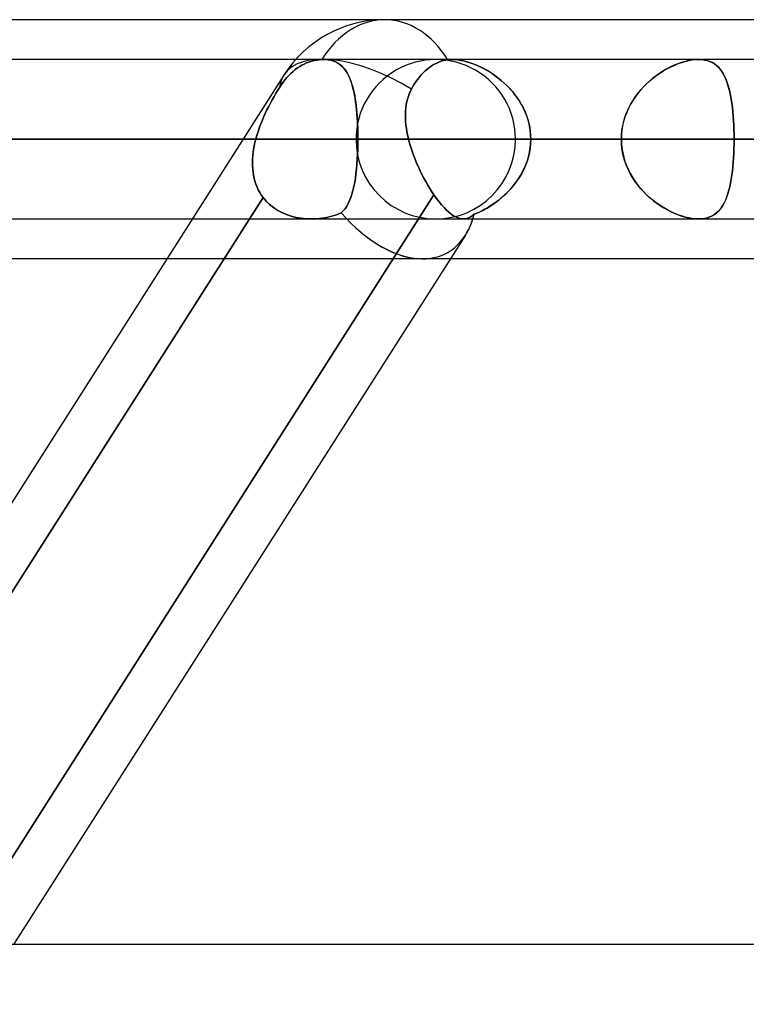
# Model space of a CAD drawing. Header units: millimetres. Extents: x -215 to 215, y -82 to 97.
# Tile 11 of 73: x -113 to -106, y 34 to 44. Entities that reach past the tile are written whole.
import ezdxf

# ---------------------------------------------------------------- set-up
doc = ezdxf.new("R2010")
doc.units = ezdxf.units.MM
doc.layers.add('MAIN-1', color=7, linetype='Continuous')
doc.layers.add('MAIN-2', color=7, linetype='Continuous')

msp = doc.modelspace()

# ---------------------------------------------------------------- linework, layer by layer
at = {"layer": 'MAIN-1'}
for p, q in [((-109.5547, 44), (-114.5981, 44)), ((-57.1029, 44), (-109.5547, 44)), ((-110.4407, 43.6038), (-113.9556, 43.6038)), ((-109.0588, 43.5585), (-109.0377, 43.569)), ((-109.0377, 43.569), (-109.016, 43.5784)), ((-109.016, 43.5784), (-108.9938, 43.5864)), ((-108.9938, 43.5864), (-108.9714, 43.5929)), ((-108.9714, 43.5929), (-108.9489, 43.5978)), ((-108.9489, 43.5978), (-108.9266, 43.6013)), ((-108.9266, 43.6013), (-108.9196, 43.6021)), ((-108.9196, 43.6021), (-108.9126, 43.6027)), ((-108.9126, 43.6027), (-108.9054, 43.6032)), ((-108.9054, 43.6032), (-108.8982, 43.6035)), ((-108.8982, 43.6035), (-108.8908, 43.6037)), ((-108.8908, 43.6037), (-108.8834, 43.6038)), ((108.8839, 43.6038), (-108.8839, 43.6038)), ((-109.1768, 43.4679), (-109.1576, 43.4868)), ((-109.1576, 43.4868), (-109.1379, 43.5041)), ((-109.1379, 43.5041), (-109.1182, 43.52)), ((-109.1182, 43.52), (-109.0984, 43.5343)), ((-109.0984, 43.5343), (-109.0789, 43.5469)), ((-109.0789, 43.5469), (-109.0588, 43.5585)), ((-110.5574, 43.4498), (-121.7651, 25.8498)), ((-109.2612, 43.3596), (-109.2462, 43.3824)), ((-109.2462, 43.3824), (-109.2303, 43.4048)), ((-109.2303, 43.4048), (-109.2133, 43.4267)), ((-109.2133, 43.4267), (-109.1954, 43.4478)), ((-109.1954, 43.4478), (-109.1768, 43.4679)), ((-109.3167, 43.2501), (-109.3045, 43.2801)), ((-109.3045, 43.2801), (-109.2903, 43.3093)), ((-109.2903, 43.3093), (-109.2759, 43.3352)), ((-109.2759, 43.3352), (-109.2612, 43.3596)), ((-109.3416, 43.1555), (-109.3352, 43.1878)), ((-109.3352, 43.1878), (-109.3269, 43.2193)), ((-109.3269, 43.2193), (-109.3167, 43.2501)), ((-109.3503, 43.0553), (-109.3491, 43.0891)), ((-109.3491, 43.0891), (-109.3462, 43.1226)), ((-109.3462, 43.1226), (-109.3416, 43.1555)), ((-109.3499, 43.021), (-109.3503, 43.0553)), ((-109.3479, 42.9865), (-109.3499, 43.021)), ((-109.3446, 42.9517), (-109.3479, 42.9865)), ((-109.3398, 42.9168), (-109.3446, 42.9517)), ((-109.3338, 42.8817), (-109.3398, 42.9168)), ((-110.964, 42.8112), (-114.4083, 42.8112)), ((-109.3267, 42.8465), (-109.3338, 42.8817)), ((-109.3184, 42.8112), (-109.3267, 42.8465)), ((109.3184, 42.8112), (-109.3184, 42.8112)), ((-109.3078, 42.7716), (-109.3184, 42.8112)), ((-109.296, 42.7319), (-109.3078, 42.7716)), ((-109.283, 42.6924), (-109.296, 42.7319)), ((-109.2689, 42.653), (-109.283, 42.6924)), ((-109.2538, 42.6138), (-109.2689, 42.653)), ((-109.2378, 42.575), (-109.2538, 42.6138)), ((-109.2209, 42.5366), (-109.2378, 42.575)), ((-109.2032, 42.4987), (-109.2209, 42.5366)), ((-109.185, 42.4616), (-109.2032, 42.4987)), ((-109.1661, 42.4252), (-109.185, 42.4616)), ((-109.1468, 42.3898), (-109.1661, 42.4252)), ((-109.127, 42.3554), (-109.1468, 42.3898)), ((-109.1069, 42.322), (-109.127, 42.3554)), ((-109.0864, 42.2898), (-109.1069, 42.322)), ((-113.8133, 34.8037), (-109.0658, 42.259)), ((-109.0658, 42.259), (-109.0864, 42.2898)), ((-109.0404, 42.2232), (-109.0658, 42.259)), ((-109.015, 42.19), (-109.0404, 42.2232)), ((-108.9899, 42.1595), (-109.015, 42.19)), ((-108.965, 42.1316), (-108.9899, 42.1595)), ((-108.9404, 42.1067), (-108.965, 42.1316)), ((-108.9165, 42.0849), (-108.9404, 42.1067)), ((-113.8371, 42.0187), (-111.4687, 42.0187)), ((-108.8932, 42.0662), (-108.9165, 42.0849)), ((-108.8705, 42.0507), (-108.8932, 42.0662)), ((-108.8484, 42.0382), (-108.8705, 42.0507)), ((-108.8268, 42.0289), (-108.8484, 42.0382)), ((-108.8059, 42.0226), (-108.8268, 42.0289)), ((-108.7857, 42.0193), (-108.8059, 42.0226)), ((-108.7661, 42.019), (-108.7857, 42.0193)), ((-108.7738, 42.0187), (108.7738, 42.0187)), ((-108.753, 41.8571), (-113.2446, 34.8037)), ((-111.721, 41.6225), (-113.9458, 41.6225)), ((-57.4772, 41.6225), (-108.9024, 41.6225)), ((114.3442, 34.8037), (-114.3442, 34.8037))]:
    msp.add_line(p, q, dxfattribs=at)
msp.add_arc((-109.5547, 42.8112), 1.1887, 89.99987, 147.50959, dxfattribs=at)
for major_axis, ratio, start_param, end_param in [((0, 1.1887), 0.707107, -0.843858, 0), ((1.0027, -0.6385), 0.473194, 1.608206, 3.141581), ((0.6193, -1.1286), 0.602954, 0.321404, 0.521539), ((0.6193, -1.1286), 0.602954, -0.326964, -0.31946)]:
    msp.add_ellipse((-109.5547, 42.8112), major_axis=major_axis, ratio=ratio, start_param=start_param, end_param=end_param, dxfattribs=at)
at = {"layer": 'MAIN-2'}
for p, q in [((-110.1652, 43.6038), (-110.4407, 43.6038)), ((-110.3552, 43.5591), (-110.3314, 43.5698)), ((-110.3314, 43.5698), (-110.3552, 43.5591)), ((-110.3314, 43.5698), (-110.3069, 43.5792)), ((-110.3069, 43.5792), (-110.3314, 43.5698)), ((-110.3069, 43.5792), (-110.2818, 43.5872)), ((-110.2818, 43.5872), (-110.3069, 43.5792)), ((-110.2818, 43.5872), (-110.2565, 43.5936)), ((-110.2565, 43.5936), (-110.2818, 43.5872)), ((-110.2565, 43.5936), (-110.2311, 43.5985)), ((-110.2311, 43.5984), (-110.2565, 43.5936)), ((-110.2311, 43.5985), (-110.206, 43.6017)), ((-110.206, 43.6017), (-110.2311, 43.5984)), ((-110.206, 43.6017), (-110.1814, 43.6034)), ((-110.1814, 43.6034), (-110.206, 43.6017)), ((-110.1814, 43.6034), (-110.1786, 43.6035)), ((-110.1786, 43.6035), (-110.1814, 43.6034)), ((-110.1786, 43.6035), (-110.1759, 43.6036)), ((-110.1758, 43.6036), (-110.1786, 43.6035)), ((-110.1759, 43.6036), (-110.1731, 43.6037)), ((-110.1731, 43.6037), (-110.1758, 43.6036)), ((-110.1731, 43.6037), (-110.1704, 43.6037)), ((-110.1703, 43.6037), (-110.1731, 43.6037)), ((-110.1704, 43.6037), (-110.1676, 43.6038)), ((-110.1675, 43.6037), (-110.1703, 43.6037)), ((-110.1676, 43.6038), (-110.1649, 43.6038)), ((-110.1648, 43.6038), (-110.1675, 43.6037)), ((-108.8839, 43.6038), (-110.1652, 43.6038)), ((-110.1649, 43.6038), (-110.1399, 43.6029)), ((-110.1363, 43.6026), (-110.1648, 43.6038)), ((-110.1399, 43.6029), (-110.116, 43.6004)), ((-110.1092, 43.5994), (-110.1363, 43.6026)), ((-110.116, 43.6004), (-110.093, 43.5962)), ((-110.0835, 43.5939), (-110.1092, 43.5994)), ((-110.093, 43.5962), (-110.0713, 43.5904)), ((-110.0593, 43.5863), (-110.0835, 43.5939)), ((-110.0713, 43.5904), (-110.0509, 43.583)), ((-110.0369, 43.5767), (-110.0593, 43.5863)), ((-110.0509, 43.583), (-110.0317, 43.5741)), ((-110.0161, 43.5651), (-110.0369, 43.5767)), ((-110.0317, 43.5741), (-110.0138, 43.5636)), ((-109.0377, 43.569), (-109.0588, 43.5585)), ((-109.016, 43.5784), (-109.0377, 43.569)), ((-108.9938, 43.5864), (-109.016, 43.5784)), ((-108.9714, 43.5929), (-108.9938, 43.5864)), ((-108.9489, 43.5978), (-108.9714, 43.5929)), ((-108.9266, 43.6013), (-108.9489, 43.5978)), ((-108.9196, 43.602), (-108.9266, 43.6013)), ((-108.9125, 43.6027), (-108.9196, 43.602)), ((-108.9053, 43.6032), (-108.9125, 43.6027)), ((-108.898, 43.6035), (-108.9053, 43.6032)), ((-108.8907, 43.6037), (-108.898, 43.6035)), ((-108.8832, 43.6038), (-108.8907, 43.6037)), ((-108.8834, 43.6038), (-108.8564, 43.6029)), ((-108.8519, 43.6025), (-108.8832, 43.6038)), ((-108.8564, 43.6029), (-108.8282, 43.6002)), ((-108.8193, 43.599), (-108.8519, 43.6025)), ((-108.8282, 43.6002), (-108.799, 43.5957)), ((-108.7853, 43.5931), (-108.8193, 43.599)), ((-108.799, 43.5957), (-108.7689, 43.5895)), ((-108.7503, 43.5849), (-108.7853, 43.5931)), ((-108.7689, 43.5895), (-108.7382, 43.5816)), ((-108.7148, 43.5745), (-108.7503, 43.5849)), ((-108.7382, 43.5816), (-108.7072, 43.5721)), ((-108.6788, 43.5621), (-108.7148, 43.5745)), ((-108.7072, 43.5721), (-108.6758, 43.561)), ((-106.604, 43.5742), (-106.6402, 43.5615)), ((-106.6367, 43.5628), (-106.6013, 43.5751)), ((-106.5684, 43.5847), (-106.604, 43.5742)), ((-106.6013, 43.5751), (-106.5662, 43.5853)), ((-106.5333, 43.593), (-106.5684, 43.5847)), ((-106.5662, 43.5853), (-106.5316, 43.5933)), ((-106.499, 43.599), (-106.5333, 43.593)), ((-106.5316, 43.5933), (-106.4979, 43.5992)), ((-106.4661, 43.6026), (-106.499, 43.599)), ((-106.4979, 43.5992), (-106.4656, 43.6026)), ((-106.4348, 43.6038), (-106.4661, 43.6026)), ((-106.4656, 43.6026), (-106.4348, 43.6038)), ((-106.4348, 43.6038), (-106.4043, 43.6026)), ((-106.4039, 43.6025), (-106.4348, 43.6038)), ((-106.4043, 43.6026), (-106.3754, 43.5988)), ((-106.3748, 43.5987), (-106.4039, 43.6025)), ((-106.3754, 43.5988), (-106.3481, 43.5927)), ((-106.3472, 43.5924), (-106.3748, 43.5987)), ((-106.3481, 43.5927), (-106.3226, 43.5841)), ((-106.3215, 43.5837), (-106.3472, 43.5924)), ((-106.3226, 43.5841), (-106.2989, 43.5733)), ((-106.2977, 43.5727), (-106.3215, 43.5837)), ((-106.2989, 43.5733), (-106.2771, 43.5603)), ((-106.2758, 43.5595), (-106.2977, 43.5727)), ((-110.4882, 43.4666), (-110.4666, 43.4859)), ((-110.4666, 43.4859), (-110.4882, 43.4666)), ((-110.4666, 43.4859), (-110.4445, 43.5037)), ((-110.4445, 43.5037), (-110.4666, 43.4859)), ((-110.4445, 43.5037), (-110.4222, 43.5199)), ((-110.4222, 43.5199), (-110.4445, 43.5037)), ((-110.4222, 43.5199), (-110.4, 43.5345)), ((-110.4, 43.5345), (-110.4222, 43.5199)), ((-110.4, 43.5345), (-110.378, 43.5474)), ((-110.378, 43.5474), (-110.4, 43.5345)), ((-110.378, 43.5474), (-110.3552, 43.5591)), ((-110.3552, 43.5591), (-110.378, 43.5474)), ((-109.9969, 43.5516), (-110.0161, 43.5651)), ((-110.0138, 43.5636), (-109.9971, 43.5517)), ((-109.9971, 43.5517), (-109.9814, 43.5384)), ((-109.9792, 43.5363), (-109.9969, 43.5516)), ((-109.9814, 43.5384), (-109.9669, 43.5237)), ((-109.9629, 43.5192), (-109.9792, 43.5363)), ((-109.9669, 43.5237), (-109.9533, 43.5076)), ((-109.9479, 43.5004), (-109.9629, 43.5192)), ((-109.9533, 43.5076), (-109.9406, 43.4901)), ((-109.934, 43.48), (-109.9479, 43.5004)), ((-109.9406, 43.4901), (-109.9287, 43.4712)), ((-109.9212, 43.4577), (-109.934, 43.48)), ((-109.9287, 43.4712), (-109.9176, 43.4509)), ((-109.1576, 43.4868), (-109.1768, 43.4679)), ((-109.1379, 43.5041), (-109.1576, 43.4868)), ((-109.1182, 43.52), (-109.1379, 43.5041)), ((-109.0984, 43.5343), (-109.1182, 43.52)), ((-109.0789, 43.5469), (-109.0984, 43.5343)), ((-109.0588, 43.5585), (-109.0789, 43.5469)), ((-108.6426, 43.5477), (-108.6788, 43.5621)), ((-108.6758, 43.561), (-108.6443, 43.5484)), ((-108.6443, 43.5484), (-108.6127, 43.5344)), ((-108.6065, 43.5314), (-108.6426, 43.5477)), ((-108.6127, 43.5344), (-108.5813, 43.5189)), ((-108.5705, 43.5132), (-108.6065, 43.5314)), ((-108.5813, 43.5189), (-108.5498, 43.5019)), ((-108.5348, 43.4933), (-108.5705, 43.5132)), ((-108.5498, 43.5019), (-108.5184, 43.4835)), ((-108.4995, 43.4716), (-108.5348, 43.4933)), ((-108.5184, 43.4835), (-108.4873, 43.4636)), ((-108.4644, 43.4479), (-108.4995, 43.4716)), ((-106.8487, 43.4483), (-106.814, 43.4722)), ((-106.7852, 43.4903), (-106.8207, 43.4678)), ((-106.814, 43.4722), (-106.7789, 43.4941)), ((-106.7492, 43.511), (-106.7852, 43.4903)), ((-106.7789, 43.4941), (-106.7436, 43.5141)), ((-106.7129, 43.5298), (-106.7492, 43.511)), ((-106.7436, 43.5141), (-106.7081, 43.5322)), ((-106.6765, 43.5467), (-106.7129, 43.5298)), ((-106.7081, 43.5322), (-106.6724, 43.5485)), ((-106.6402, 43.5615), (-106.6765, 43.5467)), ((-106.6724, 43.5485), (-106.6367, 43.5628)), ((-106.2771, 43.5603), (-106.2569, 43.5452)), ((-106.2556, 43.5441), (-106.2758, 43.5595)), ((-106.2569, 43.5452), (-106.2384, 43.5281)), ((-106.237, 43.5267), (-106.2556, 43.5441)), ((-106.2384, 43.5281), (-106.2213, 43.509)), ((-106.2199, 43.5073), (-106.237, 43.5267)), ((-106.2213, 43.509), (-106.2054, 43.4878)), ((-106.2042, 43.4861), (-106.2199, 43.5073)), ((-106.2054, 43.4878), (-106.1908, 43.4646)), ((-106.1898, 43.4628), (-106.2042, 43.4861)), ((-110.5827, 43.3555), (-110.566, 43.379)), ((-110.566, 43.379), (-110.5827, 43.3556)), ((-110.566, 43.379), (-110.5481, 43.4019)), ((-110.5481, 43.4019), (-110.566, 43.379)), ((-110.5481, 43.4019), (-110.5291, 43.4243)), ((-110.5291, 43.4243), (-110.5481, 43.4019)), ((-110.5291, 43.4243), (-110.5091, 43.446)), ((-110.5091, 43.446), (-110.5291, 43.4243)), ((-110.5091, 43.446), (-110.4882, 43.4666)), ((-110.4882, 43.4666), (-110.5091, 43.446)), ((-109.9094, 43.4337), (-109.9212, 43.4577)), ((-109.9176, 43.4509), (-109.9073, 43.4292)), ((-109.8985, 43.408), (-109.9094, 43.4337)), ((-109.9073, 43.4292), (-109.8978, 43.4061)), ((-109.8885, 43.3806), (-109.8985, 43.408)), ((-109.8978, 43.4061), (-109.8889, 43.3818)), ((-109.8889, 43.3818), (-109.8807, 43.3561)), ((-109.8794, 43.3514), (-109.8885, 43.3806)), ((-109.2462, 43.3824), (-109.2612, 43.3596)), ((-109.2303, 43.4048), (-109.2462, 43.3824)), ((-109.2133, 43.4267), (-109.2303, 43.4048)), ((-109.1954, 43.4478), (-109.2133, 43.4267)), ((-109.1768, 43.4679), (-109.1954, 43.4478)), ((-108.4873, 43.4636), (-108.4565, 43.4422)), ((-108.43, 43.4224), (-108.4644, 43.4479)), ((-108.4565, 43.4422), (-108.4261, 43.4194)), ((-108.3962, 43.3951), (-108.43, 43.4224)), ((-108.4261, 43.4194), (-108.3963, 43.3952)), ((-108.3963, 43.3952), (-108.3672, 43.3696)), ((-108.3633, 43.366), (-108.3962, 43.3951)), ((-106.9226, 43.3896), (-106.9545, 43.3602)), ((-106.9487, 43.3657), (-106.9162, 43.3951)), ((-106.8896, 43.4173), (-106.9226, 43.3896)), ((-106.9162, 43.3951), (-106.8829, 43.4227)), ((-106.8555, 43.4434), (-106.8896, 43.4173)), ((-106.8829, 43.4227), (-106.8487, 43.4483)), ((-106.8207, 43.4678), (-106.8555, 43.4434)), ((-106.1908, 43.4646), (-106.1773, 43.4393)), ((-106.1764, 43.4376), (-106.1898, 43.4628)), ((-106.1773, 43.4393), (-106.1649, 43.4121)), ((-106.1641, 43.4103), (-106.1764, 43.4376)), ((-106.1649, 43.4121), (-106.1535, 43.3829)), ((-106.1528, 43.3811), (-106.1641, 43.4103)), ((-106.1535, 43.3829), (-106.143, 43.3517)), ((-106.1425, 43.35), (-106.1528, 43.3811)), ((-110.6179, 43.3002), (-110.6365, 43.2692)), ((-110.6364, 43.2693), (-110.6178, 43.3003)), ((-110.5992, 43.3304), (-110.6179, 43.3002)), ((-110.6178, 43.3003), (-110.5992, 43.3304)), ((-110.5827, 43.3556), (-110.5992, 43.3304)), ((-110.5992, 43.3304), (-110.5827, 43.3555)), ((-109.8807, 43.3561), (-109.8732, 43.3291)), ((-109.871, 43.3207), (-109.8794, 43.3514)), ((-109.8732, 43.3291), (-109.8662, 43.301)), ((-109.8634, 43.2883), (-109.871, 43.3207)), ((-109.8662, 43.301), (-109.8599, 43.2717)), ((-109.8565, 43.2544), (-109.8634, 43.2883)), ((-109.3045, 43.28), (-109.3167, 43.25)), ((-109.2903, 43.3093), (-109.3045, 43.28)), ((-109.2759, 43.3352), (-109.2903, 43.3093)), ((-109.2612, 43.3596), (-109.2759, 43.3352)), ((-108.3672, 43.3696), (-108.339, 43.3426)), ((-108.3316, 43.3351), (-108.3633, 43.366)), ((-108.339, 43.3426), (-108.3118, 43.3142)), ((-108.3011, 43.3024), (-108.3316, 43.3351)), ((-108.3118, 43.3142), (-108.2857, 43.2847)), ((-108.2721, 43.2681), (-108.3011, 43.3024)), ((-108.2857, 43.2847), (-108.2609, 43.2539)), ((-107.0143, 43.2967), (-107.0419, 43.2626)), ((-107.0384, 43.2672), (-107.01, 43.3017)), ((-106.9851, 43.3292), (-107.0143, 43.2967)), ((-107.01, 43.3017), (-106.98, 43.3346)), ((-106.9545, 43.3602), (-106.9851, 43.3292)), ((-106.98, 43.3346), (-106.9487, 43.3657)), ((-106.143, 43.3517), (-106.1335, 43.3187)), ((-106.1331, 43.317), (-106.1425, 43.35)), ((-106.1335, 43.3187), (-106.1249, 43.2839)), ((-106.1245, 43.2821), (-106.1331, 43.317)), ((-106.1249, 43.2839), (-106.1172, 43.2474)), ((-106.1168, 43.2456), (-106.1245, 43.2821)), ((-110.6732, 43.2044), (-110.6912, 43.1709)), ((-110.6911, 43.1712), (-110.6731, 43.2047)), ((-110.6549, 43.2372), (-110.6732, 43.2044)), ((-110.6731, 43.2047), (-110.6548, 43.2374)), ((-110.6365, 43.2692), (-110.6549, 43.2372)), ((-110.6548, 43.2374), (-110.6364, 43.2693)), ((-109.8599, 43.2717), (-109.8541, 43.2413)), ((-109.8503, 43.2191), (-109.8565, 43.2544)), ((-109.8541, 43.2413), (-109.8488, 43.2099)), ((-109.8448, 43.1826), (-109.8503, 43.2191)), ((-109.8488, 43.2099), (-109.8441, 43.1774)), ((-109.84, 43.1448), (-109.8448, 43.1826)), ((-109.8441, 43.1774), (-109.8399, 43.1439)), ((-109.3353, 43.1875), (-109.3417, 43.1553)), ((-109.327, 43.2191), (-109.3353, 43.1875)), ((-109.3167, 43.25), (-109.327, 43.2191)), ((-108.2448, 43.2322), (-108.2721, 43.2681)), ((-108.2609, 43.2539), (-108.2375, 43.2219)), ((-108.2195, 43.195), (-108.2448, 43.2322)), ((-108.2375, 43.2219), (-108.2156, 43.1888)), ((-108.1963, 43.1563), (-108.2195, 43.195)), ((-108.2156, 43.1888), (-108.1953, 43.1546)), ((-107.092, 43.1902), (-107.1141, 43.152)), ((-107.1124, 43.1551), (-107.0898, 43.1938)), ((-107.0679, 43.2271), (-107.092, 43.1902)), ((-107.0898, 43.1938), (-107.0651, 43.2312)), ((-107.0419, 43.2626), (-107.0679, 43.2271)), ((-107.0651, 43.2312), (-107.0384, 43.2672)), ((-106.1172, 43.2474), (-106.1102, 43.2093)), ((-106.1099, 43.2074), (-106.1168, 43.2456)), ((-106.1102, 43.2093), (-106.1041, 43.1697)), ((-106.1038, 43.1678), (-106.1099, 43.2074)), ((-110.7262, 43.1018), (-110.743, 43.0665)), ((-110.7429, 43.0667), (-110.7261, 43.1021)), ((-110.7089, 43.1367), (-110.7262, 43.1018)), ((-110.7261, 43.1021), (-110.7088, 43.1369)), ((-110.6912, 43.1709), (-110.7089, 43.1367)), ((-110.7088, 43.1369), (-110.6911, 43.1712)), ((-109.8358, 43.1059), (-109.84, 43.1448)), ((-109.8399, 43.1439), (-109.8361, 43.1094)), ((-109.8361, 43.1094), (-109.8328, 43.0741)), ((-109.8321, 43.0658), (-109.8358, 43.1059)), ((-109.3491, 43.0889), (-109.3503, 43.0551)), ((-109.3463, 43.1224), (-109.3491, 43.0889)), ((-109.3417, 43.1553), (-109.3463, 43.1224)), ((-108.1753, 43.1163), (-108.1963, 43.1563)), ((-108.1953, 43.1546), (-108.1767, 43.1193)), ((-108.1767, 43.1193), (-108.16, 43.083)), ((-108.1566, 43.0751), (-108.1753, 43.1163)), ((-108.16, 43.083), (-108.1452, 43.0459)), ((-107.1341, 43.1125), (-107.1518, 43.0718)), ((-107.151, 43.0738), (-107.1329, 43.1151)), ((-107.1141, 43.152), (-107.1341, 43.1125)), ((-107.1329, 43.1151), (-107.1124, 43.1551)), ((-106.1041, 43.1697), (-106.0987, 43.1285)), ((-106.0985, 43.1267), (-106.1038, 43.1678)), ((-106.0987, 43.1285), (-106.0941, 43.0859)), ((-106.0939, 43.0843), (-106.0985, 43.1267)), ((-106.0941, 43.0859), (-106.0902, 43.042)), ((-106.0901, 43.0405), (-106.0939, 43.0843)), ((-110.7744, 42.9946), (-110.789, 42.9583)), ((-110.7889, 42.9584), (-110.7744, 42.9948)), ((-110.7744, 42.9948), (-110.759, 43.0309)), ((-110.7591, 43.0307), (-110.7744, 42.9946)), ((-110.743, 43.0665), (-110.7591, 43.0307)), ((-110.759, 43.0309), (-110.7429, 43.0667)), ((-109.8328, 43.0741), (-109.83, 43.038)), ((-109.8291, 43.0247), (-109.8321, 43.0658)), ((-109.83, 43.038), (-109.8276, 43.0014)), ((-109.8266, 42.9829), (-109.8291, 43.0247)), ((-109.8276, 43.0014), (-109.8256, 42.9642)), ((-109.8247, 42.9406), (-109.8266, 42.9829)), ((-109.3503, 43.0551), (-109.3499, 43.0209)), ((-109.3499, 43.0209), (-109.3479, 42.9863)), ((-109.3479, 42.9863), (-109.3446, 42.9516)), ((-108.1405, 43.0327), (-108.1566, 43.0751)), ((-108.1452, 43.0459), (-108.1326, 43.008)), ((-108.1272, 42.9895), (-108.1405, 43.0327)), ((-108.1326, 43.008), (-108.1221, 42.9696)), ((-108.1167, 42.9457), (-108.1272, 42.9895)), ((-107.1797, 42.9875), (-107.1897, 42.944)), ((-107.1895, 42.945), (-107.1794, 42.9886)), ((-107.167, 43.0301), (-107.1797, 42.9875)), ((-107.1794, 42.9886), (-107.1665, 43.0316)), ((-107.1518, 43.0718), (-107.167, 43.0301)), ((-107.1665, 43.0316), (-107.151, 43.0738)), ((-106.0902, 43.042), (-106.087, 42.9973)), ((-106.0869, 42.9959), (-106.0901, 43.0405)), ((-106.087, 42.9973), (-106.0845, 42.9518)), ((-106.0845, 42.9505), (-106.0869, 42.9959)), ((-110.8267, 42.8482), (-110.8151, 42.885)), ((-110.8152, 42.8849), (-110.8267, 42.8481)), ((-110.8026, 42.9217), (-110.8152, 42.8849)), ((-110.8151, 42.885), (-110.8025, 42.9218)), ((-110.789, 42.9583), (-110.8026, 42.9217)), ((-110.8025, 42.9218), (-110.7889, 42.9584)), ((-109.8256, 42.9642), (-109.8241, 42.9266)), ((-109.8233, 42.8979), (-109.8247, 42.9406)), ((-109.8241, 42.9266), (-109.8231, 42.8885)), ((-109.8225, 42.8547), (-109.8233, 42.8979)), ((-109.8231, 42.8885), (-109.8224, 42.85)), ((-109.3446, 42.9516), (-109.3398, 42.9167)), ((-109.3398, 42.9167), (-109.3338, 42.8816)), ((-108.1221, 42.9696), (-108.1138, 42.9307)), ((-108.1092, 42.9013), (-108.1167, 42.9457)), ((-108.1138, 42.9307), (-108.1079, 42.8913)), ((-108.1046, 42.8565), (-108.1092, 42.9013)), ((-108.1079, 42.8913), (-108.1043, 42.8514)), ((-107.1969, 42.9001), (-107.2013, 42.8558)), ((-107.2012, 42.8562), (-107.1968, 42.9008)), ((-107.1897, 42.944), (-107.1969, 42.9001)), ((-107.1968, 42.9008), (-107.1895, 42.945)), ((-106.0845, 42.9518), (-106.0828, 42.9055)), ((-106.0827, 42.9046), (-106.0845, 42.9505)), ((-106.0828, 42.9055), (-106.0817, 42.8586)), ((-106.0817, 42.8581), (-106.0827, 42.9046)), ((-146.9295, 42.8112), (-107.2027, 42.8112)), ((-107.2027, 42.8112), (-146.9295, 42.8112)), ((-106.0814, 42.8112), (-145.3445, 42.8112)), ((-145.3445, 42.8112), (-106.0814, 42.8112)), ((-134.5665, 42.8112), (-98.4558, 42.8112)), ((-98.4558, 42.8112), (-134.5665, 42.8112)), ((-97.3343, 42.8112), (-132.9815, 42.8112)), ((-132.9815, 42.8112), (-97.3343, 42.8112)), ((-122.2035, 42.8112), (-89.7078, 42.8112)), ((-89.7078, 42.8112), (-122.2035, 42.8112)), ((-88.5862, 42.8112), (-120.6185, 42.8112)), ((-120.6185, 42.8112), (-88.5862, 42.8112)), ((-107.2027, 42.8112), (-114.8276, 42.8112)), ((-114.8276, 42.8112), (-107.2027, 42.8112)), ((-114.4083, 42.8112), (-110.837, 42.8112)), ((-113.1845, 42.8112), (-109.8222, 42.8112)), ((-113.1845, 42.8112), (-105.5624, 42.8112)), ((-109.8222, 42.8112), (-113.1845, 42.8112)), ((-105.5624, 42.8112), (-113.1845, 42.8112)), ((-110.837, 42.8112), (-110.964, 42.8112)), ((-110.837, 42.8112), (-110.8452, 42.778)), ((-110.8452, 42.7781), (-110.837, 42.8112)), ((-110.837, 42.8112), (-110.8267, 42.8482)), ((-110.8267, 42.8481), (-110.837, 42.8112)), ((-109.8405, 42.8112), (-80.9584, 42.8112)), ((-80.9584, 42.8112), (-109.8405, 42.8112)), ((-109.8226, 42.7596), (-109.8222, 42.8112)), ((-109.8222, 42.8112), (-109.8226, 42.76)), ((-109.8222, 42.8112), (-109.8225, 42.8547)), ((-109.8224, 42.85), (-109.8222, 42.8112)), ((-102.2001, 42.8112), (-109.8222, 42.8112)), ((-109.8222, 42.8112), (-102.2001, 42.8112)), ((-109.3338, 42.8816), (-109.3267, 42.8464)), ((-109.3267, 42.8464), (-109.3184, 42.8112)), ((-109.3184, 42.8112), (109.3184, 42.8112)), ((-109.3184, 42.8112), (-109.3078, 42.7716)), ((-79.8366, 42.8112), (-108.2555, 42.8112)), ((-108.2555, 42.8112), (-79.8366, 42.8112)), ((-108.1053, 42.757), (-108.1031, 42.8112)), ((-108.1031, 42.8112), (-108.1046, 42.8565)), ((-108.1031, 42.8112), (-108.1045, 42.7668)), ((-108.1043, 42.8514), (-108.1031, 42.8112)), ((-108.1031, 42.8112), (108.1031, 42.8112)), ((-108.1031, 42.8112), (-100.4781, 42.8112)), ((108.1031, 42.8112), (-108.1031, 42.8112)), ((-100.4781, 42.8112), (-108.1031, 42.8112)), ((-107.2027, 42.8112), (-107.2012, 42.8562)), ((-107.2013, 42.8558), (-107.2027, 42.8112)), ((-107.2027, 42.8112), (-107.2012, 42.7663)), ((-107.2013, 42.7667), (-107.2027, 42.8112)), ((-106.0817, 42.8586), (-106.0814, 42.8112)), ((-106.0814, 42.8112), (-106.0817, 42.8581)), ((-106.0817, 42.7639), (-106.0814, 42.8112)), ((-106.0814, 42.8112), (-106.0817, 42.7644)), ((-98.4558, 42.8112), (-106.0814, 42.8112)), ((-106.0814, 42.8112), (-98.4558, 42.8112)), ((-110.8584, 42.7117), (-110.8633, 42.6786)), ((-110.8633, 42.6786), (-110.8584, 42.7117)), ((-110.8584, 42.7117), (-110.8524, 42.7449)), ((-110.8524, 42.7448), (-110.8584, 42.7117)), ((-110.8524, 42.7449), (-110.8452, 42.7781)), ((-110.8452, 42.778), (-110.8524, 42.7448)), ((-109.8237, 42.7091), (-109.8256, 42.6589)), ((-109.8256, 42.6582), (-109.8237, 42.7085)), ((-109.8226, 42.76), (-109.8237, 42.7091)), ((-109.8237, 42.7085), (-109.8226, 42.7596)), ((-109.3078, 42.7716), (-109.296, 42.7319)), ((-109.296, 42.7319), (-109.283, 42.6923)), ((-109.283, 42.6923), (-109.2689, 42.6529)), ((-108.1226, 42.6508), (-108.1118, 42.7035)), ((-108.109, 42.7227), (-108.1163, 42.679)), ((-108.1118, 42.7035), (-108.1053, 42.757)), ((-108.1045, 42.7668), (-108.109, 42.7227)), ((-107.1969, 42.7224), (-107.2013, 42.7667)), ((-107.2012, 42.7663), (-107.1968, 42.7217)), ((-107.1897, 42.6785), (-107.1969, 42.7224)), ((-107.1968, 42.7217), (-107.1895, 42.6775)), ((-106.0827, 42.7179), (-106.0845, 42.672)), ((-106.0845, 42.6707), (-106.0828, 42.717)), ((-106.0828, 42.717), (-106.0817, 42.7639)), ((-106.0817, 42.7644), (-106.0827, 42.7179)), ((-110.8703, 42.5803), (-110.8693, 42.6129)), ((-110.8693, 42.6128), (-110.8703, 42.5802)), ((-110.8693, 42.6129), (-110.867, 42.6457)), ((-110.867, 42.6456), (-110.8693, 42.6128)), ((-110.8633, 42.6786), (-110.867, 42.6456)), ((-110.867, 42.6457), (-110.8633, 42.6786)), ((-109.8283, 42.6093), (-109.8318, 42.5607)), ((-109.8318, 42.5603), (-109.8283, 42.6087)), ((-109.8256, 42.6589), (-109.8283, 42.6093)), ((-109.8283, 42.6087), (-109.8256, 42.6582)), ((-109.2689, 42.6529), (-109.2538, 42.6137)), ((-109.2538, 42.6137), (-109.2377, 42.5749)), ((-108.1562, 42.5485), (-108.1374, 42.5991)), ((-108.1393, 42.5933), (-108.1549, 42.5515)), ((-108.1264, 42.6358), (-108.1393, 42.5933)), ((-108.1374, 42.5991), (-108.1226, 42.6508)), ((-108.1163, 42.679), (-108.1264, 42.6358)), ((-107.1797, 42.635), (-107.1897, 42.6785)), ((-107.1895, 42.6775), (-107.1794, 42.6339)), ((-107.167, 42.5924), (-107.1797, 42.635)), ((-107.1794, 42.6339), (-107.1665, 42.5909)), ((-107.1518, 42.5507), (-107.167, 42.5924)), ((-107.1665, 42.5909), (-107.151, 42.5487)), ((-106.0902, 42.5805), (-106.087, 42.6252)), ((-106.0869, 42.6266), (-106.0901, 42.582)), ((-106.087, 42.6252), (-106.0845, 42.6707)), ((-106.0845, 42.672), (-106.0869, 42.6266)), ((-110.87, 42.548), (-110.8703, 42.5803)), ((-110.8703, 42.5802), (-110.87, 42.5479)), ((-110.8681, 42.5161), (-110.87, 42.548)), ((-110.87, 42.5479), (-110.8681, 42.516)), ((-110.8648, 42.4845), (-110.8681, 42.5161)), ((-110.8681, 42.516), (-110.8648, 42.4844)), ((-109.8361, 42.5133), (-109.8412, 42.4676)), ((-109.8412, 42.4672), (-109.8361, 42.5129)), ((-109.8318, 42.5607), (-109.8361, 42.5133)), ((-109.8361, 42.5129), (-109.8318, 42.5603)), ((-109.2377, 42.5749), (-109.2208, 42.5365)), ((-109.2208, 42.5365), (-109.2032, 42.4986)), ((-109.2032, 42.4986), (-109.1849, 42.4614)), ((-108.2044, 42.4522), (-108.1786, 42.4994)), ((-108.173, 42.5108), (-108.1934, 42.4713)), ((-108.1786, 42.4994), (-108.1562, 42.5485)), ((-108.1549, 42.5515), (-108.173, 42.5108)), ((-107.1341, 42.51), (-107.1518, 42.5507)), ((-107.151, 42.5487), (-107.1329, 42.5074)), ((-107.1141, 42.4705), (-107.1341, 42.51)), ((-107.1329, 42.5074), (-107.1124, 42.4674)), ((-106.1041, 42.4529), (-106.0987, 42.494)), ((-106.0985, 42.4958), (-106.1038, 42.4547)), ((-106.0987, 42.494), (-106.0941, 42.5366)), ((-106.0939, 42.5382), (-106.0985, 42.4958)), ((-106.0941, 42.5366), (-106.0902, 42.5805)), ((-106.0901, 42.582), (-106.0939, 42.5382)), ((-110.86, 42.4535), (-110.8648, 42.4845)), ((-110.8648, 42.4844), (-110.86, 42.4533)), ((-110.8537, 42.423), (-110.86, 42.4535)), ((-110.86, 42.4533), (-110.8536, 42.4229)), ((-110.8457, 42.3932), (-110.8537, 42.423)), ((-110.8536, 42.4229), (-110.8457, 42.3932)), ((-109.8472, 42.4235), (-109.8541, 42.3811)), ((-109.8541, 42.381), (-109.8472, 42.4232)), ((-109.8412, 42.4676), (-109.8472, 42.4235)), ((-109.8472, 42.4232), (-109.8412, 42.4672)), ((-109.1849, 42.4614), (-109.166, 42.4251)), ((-109.166, 42.4251), (-109.1467, 42.3897)), ((-108.2406, 42.3962), (-108.2671, 42.3607)), ((-108.2647, 42.3637), (-108.2332, 42.4069)), ((-108.216, 42.4331), (-108.2406, 42.3962)), ((-108.2332, 42.4069), (-108.2044, 42.4522)), ((-108.1934, 42.4713), (-108.216, 42.4331)), ((-107.092, 42.4323), (-107.1141, 42.4705)), ((-107.1124, 42.4674), (-107.0898, 42.4287)), ((-107.0679, 42.3954), (-107.092, 42.4323)), ((-107.0898, 42.4287), (-107.0651, 42.3913)), ((-107.0419, 42.3599), (-107.0679, 42.3954)), ((-106.1172, 42.3751), (-106.1102, 42.4132)), ((-106.1099, 42.4151), (-106.1168, 42.3769)), ((-106.1102, 42.4132), (-106.1041, 42.4529)), ((-106.1038, 42.4547), (-106.1099, 42.4151)), ((-110.8457, 42.3932), (-110.8362, 42.3641)), ((-110.8362, 42.3641), (-110.8457, 42.3932)), ((-110.8362, 42.3641), (-110.8251, 42.3358)), ((-110.8251, 42.3358), (-110.8362, 42.3641)), ((-110.8251, 42.3358), (-110.8124, 42.3082)), ((-110.8124, 42.3082), (-110.8251, 42.3358)), ((-110.8124, 42.3082), (-110.798, 42.2815)), ((-110.798, 42.2814), (-110.8124, 42.3082)), ((-109.8808, 42.2662), (-109.8708, 42.3025)), ((-109.8709, 42.3022), (-109.8808, 42.266)), ((-109.862, 42.3407), (-109.8709, 42.3022)), ((-109.8708, 42.3025), (-109.862, 42.3407)), ((-109.8541, 42.3811), (-109.862, 42.3407)), ((-109.862, 42.3407), (-109.8541, 42.381)), ((-109.1467, 42.3897), (-109.127, 42.3553)), ((-109.127, 42.3553), (-109.1069, 42.322)), ((-109.1069, 42.322), (-109.0864, 42.2899)), ((-108.3351, 42.2838), (-108.2988, 42.3226)), ((-108.2953, 42.3266), (-108.325, 42.2941)), ((-108.2988, 42.3226), (-108.2647, 42.3637)), ((-108.2671, 42.3607), (-108.2953, 42.3266)), ((-107.0651, 42.3913), (-107.0384, 42.3553)), ((-107.0143, 42.3258), (-107.0419, 42.3599)), ((-107.0384, 42.3553), (-107.01, 42.3208)), ((-106.9851, 42.2933), (-107.0143, 42.3258)), ((-107.01, 42.3208), (-106.98, 42.2879)), ((-106.143, 42.2708), (-106.1335, 42.3038)), ((-106.1331, 42.3055), (-106.1425, 42.2725)), ((-106.1335, 42.3038), (-106.1249, 42.3386)), ((-106.1245, 42.3404), (-106.1331, 42.3055)), ((-106.1249, 42.3386), (-106.1172, 42.3751)), ((-106.1168, 42.3769), (-106.1245, 42.3404)), ((-110.7646, 42.2313), (-115.6187, 34.6085)), ((-115.6187, 34.6085), (-110.7646, 42.2313)), ((-109.0658, 42.259), (-113.9221, 34.6328)), ((-110.798, 42.2815), (-110.7821, 42.2558)), ((-110.782, 42.2558), (-110.798, 42.2814)), ((-110.7821, 42.2558), (-110.7646, 42.2313)), ((-110.7646, 42.2313), (-110.782, 42.2558)), ((-110.7646, 42.2313), (-110.7339, 42.1948)), ((-110.7339, 42.1947), (-110.7646, 42.2313)), ((-109.9177, 42.1715), (-109.9042, 42.2007)), ((-109.9042, 42.2007), (-109.9177, 42.1715)), ((-109.9042, 42.2007), (-109.8919, 42.2323)), ((-109.8919, 42.2322), (-109.9042, 42.2007)), ((-109.8919, 42.2323), (-109.8808, 42.2662)), ((-109.8808, 42.266), (-109.8919, 42.2322)), ((-109.0864, 42.2899), (-109.0658, 42.259)), ((-109.0658, 42.259), (-109.0404, 42.2233)), ((-109.0404, 42.2233), (-109.0151, 42.1901)), ((-108.4211, 42.207), (-108.4549, 42.1814)), ((-108.4538, 42.1822), (-108.413, 42.2135)), ((-108.3881, 42.2343), (-108.4211, 42.207)), ((-108.413, 42.2135), (-108.3733, 42.2474)), ((-108.356, 42.2634), (-108.3881, 42.2343)), ((-108.3733, 42.2474), (-108.3351, 42.2838)), ((-108.325, 42.2941), (-108.356, 42.2634)), ((-106.9545, 42.2623), (-106.9851, 42.2933)), ((-106.98, 42.2879), (-106.9487, 42.2568)), ((-106.9226, 42.2329), (-106.9545, 42.2623)), ((-106.9487, 42.2568), (-106.9162, 42.2274)), ((-106.8896, 42.2052), (-106.9226, 42.2329)), ((-106.9162, 42.2274), (-106.8829, 42.1998)), ((-106.8555, 42.1791), (-106.8896, 42.2052)), ((-106.8829, 42.1998), (-106.8487, 42.1742)), ((-106.1773, 42.1832), (-106.1649, 42.2104)), ((-106.1641, 42.2122), (-106.1764, 42.1849)), ((-106.1649, 42.2104), (-106.1535, 42.2396)), ((-106.1528, 42.2414), (-106.1641, 42.2122)), ((-106.1535, 42.2396), (-106.143, 42.2708)), ((-106.1425, 42.2725), (-106.1528, 42.2414)), ((-110.7339, 42.1948), (-110.6998, 42.1615)), ((-110.6996, 42.1613), (-110.7339, 42.1947)), ((-110.6998, 42.1615), (-110.6623, 42.1314)), ((-110.6619, 42.1311), (-110.6996, 42.1613)), ((-110.6623, 42.1314), (-110.6217, 42.1046)), ((-110.6211, 42.1043), (-110.6619, 42.1311)), ((-110.6217, 42.1046), (-110.5786, 42.0815)), ((-110.5778, 42.0812), (-110.6211, 42.1043)), ((-109.967, 42.0986), (-109.9491, 42.1204)), ((-109.9489, 42.1206), (-109.9669, 42.0988)), ((-109.9491, 42.1204), (-109.9327, 42.1447)), ((-109.9326, 42.1449), (-109.9489, 42.1206)), ((-109.9327, 42.1447), (-109.9177, 42.1715)), ((-109.9177, 42.1715), (-109.9326, 42.1449)), ((-109.0151, 42.1901), (-108.9901, 42.1597)), ((-108.9901, 42.1597), (-108.9653, 42.132)), ((-108.9653, 42.132), (-108.9408, 42.1071)), ((-108.9408, 42.1071), (-108.9169, 42.0853)), ((-108.6227, 42.0835), (-108.5802, 42.1042)), ((-108.5589, 42.1155), (-108.5942, 42.0971)), ((-108.5802, 42.1042), (-108.5377, 42.1275)), ((-108.5239, 42.1357), (-108.5589, 42.1155)), ((-108.5377, 42.1275), (-108.4955, 42.1535)), ((-108.4892, 42.1576), (-108.5239, 42.1357)), ((-108.4955, 42.1535), (-108.4538, 42.1822)), ((-108.4549, 42.1814), (-108.4892, 42.1576)), ((-106.8207, 42.1547), (-106.8555, 42.1791)), ((-106.8487, 42.1742), (-106.814, 42.1503)), ((-106.7852, 42.1322), (-106.8207, 42.1547)), ((-106.814, 42.1503), (-106.7789, 42.1284)), ((-106.7492, 42.1115), (-106.7852, 42.1322)), ((-106.7789, 42.1284), (-106.7436, 42.1084)), ((-106.7129, 42.0927), (-106.7492, 42.1115)), ((-106.7436, 42.1084), (-106.7081, 42.0903)), ((-106.2384, 42.0944), (-106.2213, 42.1135)), ((-106.2199, 42.1152), (-106.237, 42.0958)), ((-106.2213, 42.1135), (-106.2054, 42.1347)), ((-106.2042, 42.1364), (-106.2199, 42.1152)), ((-106.2054, 42.1347), (-106.1908, 42.1579)), ((-106.1898, 42.1597), (-106.2042, 42.1364)), ((-106.1908, 42.1579), (-106.1773, 42.1832)), ((-106.1764, 42.1849), (-106.1898, 42.1597)), ((-111.4687, 42.0187), (-110.2876, 42.0187)), ((-110.5786, 42.0815), (-110.5334, 42.0621)), ((-110.5324, 42.0617), (-110.5778, 42.0812)), ((-110.5334, 42.0621), (-110.4864, 42.0463)), ((-110.4852, 42.046), (-110.5324, 42.0617)), ((-110.4864, 42.0463), (-110.4377, 42.0341)), ((-110.4363, 42.0338), (-110.4852, 42.046)), ((-110.4377, 42.0341), (-110.3878, 42.0255)), ((-110.3863, 42.0252), (-110.4363, 42.0338)), ((-110.3878, 42.0255), (-110.337, 42.0204)), ((-110.3356, 42.0203), (-110.3863, 42.0252)), ((-110.337, 42.0204), (-110.2857, 42.0188)), ((-110.2847, 42.0187), (-110.3356, 42.0203)), ((-110.2876, 42.0187), (-108.7737, 42.0187)), ((-110.2857, 42.0188), (-110.2346, 42.0206)), ((-110.233, 42.0207), (-110.2847, 42.0187)), ((-110.2346, 42.0206), (-110.1837, 42.0257)), ((-110.1818, 42.026), (-110.233, 42.0207)), ((-110.1837, 42.0257), (-110.1332, 42.0342)), ((-110.1313, 42.0345), (-110.1818, 42.026)), ((-110.1332, 42.0342), (-110.0834, 42.0459)), ((-110.0821, 42.0463), (-110.1313, 42.0345)), ((-110.0834, 42.0459), (-110.0344, 42.061)), ((-110.0338, 42.0612), (-110.0821, 42.0463)), ((-110.0344, 42.061), (-109.9867, 42.0794)), ((-109.9867, 42.0794), (-110.0338, 42.0612)), ((-109.9669, 42.0988), (-109.9867, 42.0794)), ((-109.9867, 42.0794), (-109.967, 42.0986)), ((-108.9169, 42.0853), (-108.8937, 42.0666)), ((-108.8937, 42.0666), (-108.871, 42.0511)), ((-108.871, 42.0511), (-108.849, 42.0386)), ((-108.849, 42.0386), (-108.8276, 42.0291)), ((-108.8276, 42.0291), (-108.8067, 42.0227)), ((-108.8067, 42.0227), (-108.7863, 42.0193)), ((-108.7863, 42.0193), (-108.7665, 42.019)), ((-108.7665, 42.019), (-108.7493, 42.0211)), ((-108.7487, 42.0212), (-108.7661, 42.019)), ((-108.7493, 42.0211), (-108.7323, 42.0255)), ((-108.7316, 42.0257), (-108.7487, 42.0212)), ((-108.7323, 42.0255), (-108.7155, 42.0321)), ((-108.7149, 42.0324), (-108.7316, 42.0257)), ((-108.7155, 42.0321), (-108.6988, 42.041)), ((-108.6983, 42.0413), (-108.7149, 42.0324)), ((-108.6988, 42.041), (-108.6822, 42.0521)), ((-108.6819, 42.0523), (-108.6983, 42.0413)), ((-108.6822, 42.0521), (-108.6654, 42.0655)), ((-108.6654, 42.0655), (-108.6819, 42.0523)), ((-108.6654, 42.0655), (-108.6227, 42.0835)), ((-108.6298, 42.0804), (-108.6654, 42.0655)), ((-108.5942, 42.0971), (-108.6298, 42.0804)), ((-106.6765, 42.0758), (-106.7129, 42.0927)), ((-106.7081, 42.0903), (-106.6724, 42.074)), ((-106.6402, 42.061), (-106.6765, 42.0758)), ((-106.6724, 42.074), (-106.6367, 42.0597)), ((-106.604, 42.0483), (-106.6402, 42.061)), ((-106.6367, 42.0597), (-106.6013, 42.0474)), ((-106.5684, 42.0378), (-106.604, 42.0483)), ((-106.6013, 42.0474), (-106.5662, 42.0372)), ((-106.5333, 42.0295), (-106.5684, 42.0378)), ((-106.5662, 42.0372), (-106.5316, 42.0292)), ((-106.499, 42.0235), (-106.5333, 42.0295)), ((-106.5316, 42.0292), (-106.4979, 42.0233)), ((-106.4661, 42.0199), (-106.499, 42.0235)), ((-106.4979, 42.0233), (-106.4656, 42.0199)), ((-106.4348, 42.0187), (-106.4661, 42.0199)), ((-106.4656, 42.0199), (-106.4348, 42.0187)), ((-106.4348, 42.0187), (-106.4043, 42.02)), ((-106.4039, 42.02), (-106.4348, 42.0187)), ((-106.4043, 42.02), (-106.3754, 42.0237)), ((-106.3748, 42.0238), (-106.4039, 42.02)), ((-106.3754, 42.0237), (-106.3481, 42.0298)), ((-106.3472, 42.0301), (-106.3748, 42.0238)), ((-106.3481, 42.0298), (-106.3226, 42.0384)), ((-106.3215, 42.0388), (-106.3472, 42.0301)), ((-106.3226, 42.0384), (-106.2989, 42.0492)), ((-106.2977, 42.0498), (-106.3215, 42.0388)), ((-106.2989, 42.0492), (-106.2771, 42.0622)), ((-106.2758, 42.063), (-106.2977, 42.0498)), ((-106.2771, 42.0622), (-106.2569, 42.0773)), ((-106.2556, 42.0784), (-106.2758, 42.063)), ((-106.2569, 42.0773), (-106.2384, 42.0944)), ((-106.237, 42.0958), (-106.2556, 42.0784)), ((-109.1805, 41.6225), (-111.721, 41.6225)), ((-108.9024, 41.6225), (-109.1805, 41.6225))]:
    msp.add_line(p, q, dxfattribs=at)
for start, end in [(0, 180.00002), (180.00002, 0)]:
    msp.add_arc((-109.048, 42.8112), 0.7925, start, end, dxfattribs=at)
for major_axis, ratio, start_param, end_param in [((0, 1.1887), 0.707107, 0, 0.841434), ((0, 1.1887), 0.707107, 0, 0.841434), ((0, 1.1887), 0.707107, -0.843858, 0), ((1.0027, -0.6385), 0.473194, 1.608206, 3.141581), ((1.0027, -0.6385), 0.473194, -3.137921, -2.920853), ((1.0027, -0.6385), 0.473194, -3.137921, -2.920853), ((1.0027, -0.6385), 0.473194, 3.141581, 3.145265), ((1.0027, -0.6385), 0.473194, 3.141581, 3.145265), ((0.6193, -1.1286), 0.602954, -1.227078, -0.31946), ((0.6193, -1.1286), 0.602954, -1.227078, -0.326964), ((0.6193, -1.1286), 0.602954, 0.321404, 0.57315), ((0.6193, -1.1286), 0.602954, 0.521539, 0.57315), ((0.6193, -1.1286), 0.602954, -0.31946, 0.321404), ((0.6193, -1.1286), 0.602954, -0.31946, 0.321404)]:
    msp.add_ellipse((-109.5547, 42.8112), major_axis=major_axis, ratio=ratio, start_param=start_param, end_param=end_param, dxfattribs=at)

doc.saveas('drawing.dxf')
